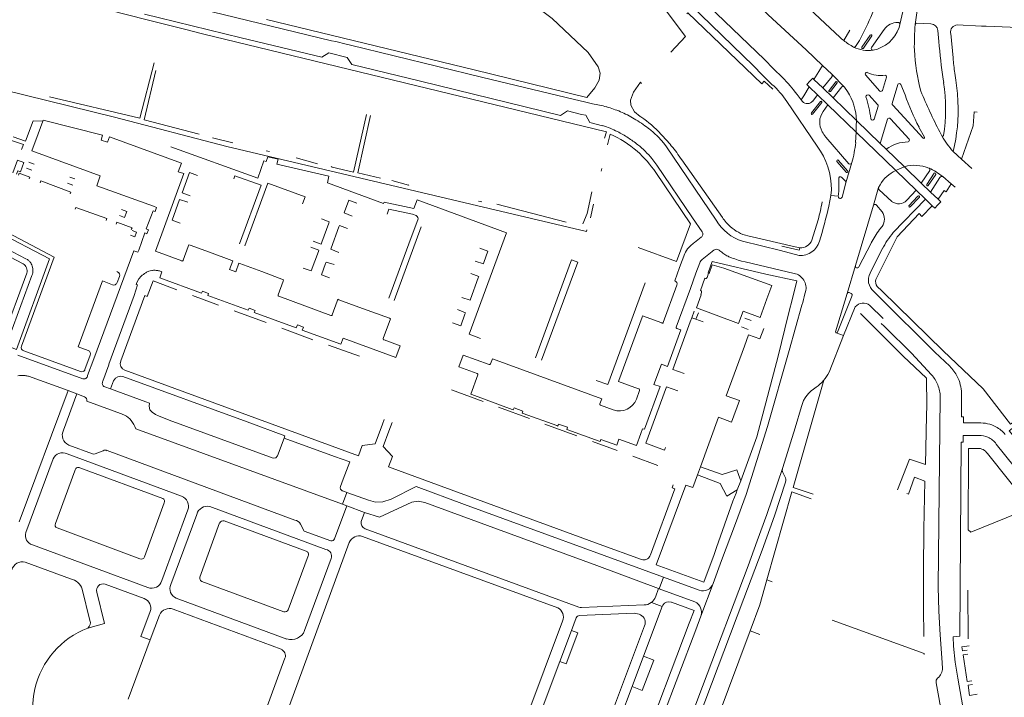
# Model space of a CAD drawing. Extents: x 145000 to 155000, y 457500 to 470000.
# Tile 189 of 256: x 154542 to 154817, y 462153 to 462342. Entities that reach past the tile are written whole.
import ezdxf

# ---------------------------------------------------------------- set-up
doc = ezdxf.new("R2010")
doc.units = 0
doc.header["$LTSCALE"] = 0.2
doc.header["$MEASUREMENT"] = 0
doc.layers.add('kant verharding', color=252, linetype='Continuous', lineweight=0)

msp = doc.modelspace()

# ---------------------------------------------------------------- linework, layer by layer
at = {"layer": 'kant verharding', "lineweight": 0}
for p, q in [((154574.74, 462500), (154749.81, 462331.05)), ((154738.56, 462367.79), (154766.74, 462341.15)), ((154787.61, 462340.83), (154788.45, 462344.51)), ((154791.86, 462340.83), (154792.42, 462344.75)), ((154771.94, 462336.39), (154773.61, 462339.32)), ((154783.2, 462339.46), (154779.65, 462334.39)), ((154787.36, 462339.99), (154787.61, 462340.83)), ((154792.32, 462341.19), (154796.23, 462341.05)), ((154798.2, 462339.21), (154798.5, 462336.09)), ((154803.61, 462340.74), (154810.38, 462340.43)), ((154810.38, 462340.43), (154811.69, 462340.39)), ((154811.69, 462340.39), (154823.31, 462339.92)), ((154775.25, 462334.74), (154776.31, 462336.42)), ((154777, 462334.53), (154779.33, 462337.89)), ((154779.76, 462337.68), (154777.42, 462334.24)), ((154802.44, 462331.52), (154801.77, 462338.39)), ((154766, 462329.44), (154761.43, 462333.82)), ((154628.24, 462332.92), (154633.37, 462331.63)), ((154749.81, 462331.08), (154752.36, 462328.44)), ((154749.2, 462326.85), (154746.78, 462329.34)), ((154754.84, 462326.06), (154752.36, 462328.44)), ((154763.62, 462325.53), (154764.99, 462327.78)), ((154764.99, 462327.78), (154766, 462329.44)), ((154766, 462329.44), (154768.64, 462326.96)), ((154751.91, 462324.15), (154749.2, 462326.85)), ((154766.09, 462323.13), (154763.62, 462325.53)), ((154768.66, 462326.37), (154766.09, 462323.13)), ((154772.11, 462323.39), (154768.64, 462326.96)), ((154777.97, 462326.76), (154782.04, 462322.21)), ((154782.79, 462322.46), (154783.85, 462326.12)), ((154799.71, 462325.59), (154799.82, 462324.63)), ((154803.22, 462325.35), (154802.96, 462327.27)), ((154760.77, 462320.97), (154762.29, 462323.47)), ((154762.29, 462323.47), (154764.61, 462321.21)), ((154768.98, 462320.35), (154766.09, 462323.13)), ((154767.82, 462322.43), (154769.69, 462324.87)), ((154770.09, 462324.61), (154768.2, 462322.11)), ((154771.42, 462323.46), (154768.98, 462320.35)), ((154772.95, 462322.14), (154772.11, 462323.39)), ((154785.48, 462318.79), (154787.02, 462324.15)), ((154787.85, 462324.11), (154789.04, 462321.19)), ((154760.06, 462319.79), (154758.9, 462321.35)), ((154760.06, 462319.79), (154760.77, 462320.97)), ((154760.43, 462319.32), (154760.06, 462319.79)), ((154764.61, 462321.21), (154763.26, 462319.49)), ((154764.61, 462321.21), (154767.47, 462318.39)), ((154775.45, 462314.07), (154768.98, 462320.35)), ((154781.39, 462318.52), (154779.03, 462321.09)), ((154764.5, 462306.87), (154756.07, 462319.37)), ((154765.43, 462319.38), (154762.89, 462316.21)), ((154763.25, 462315.84), (154765.82, 462319.07)), ((154766.21, 462316.6), (154767.47, 462318.39)), ((154767.47, 462318.39), (154775.37, 462310.79)), ((154780.39, 462314.46), (154781.5, 462318.09)), ((154794.11, 462309.1), (154785.59, 462318.3)), ((154715.35, 462315.07), (154715.15, 462315.19)), ((154775.45, 462314.07), (154775.41, 462312.47)), ((154782.13, 462307.67), (154775.45, 462314.07)), ((154784.11, 462314.43), (154782.13, 462307.67)), ((154790.19, 462308.86), (154784.97, 462314.55)), ((154548.43, 462313.83), (154547.13, 462310.3)), ((154775.41, 462312.47), (154775.37, 462310.79)), ((154792.93, 462312.22), (154794.44, 462309.39)), ((154566.45, 462307.96), (154564.71, 462308.59)), ((154595.82, 462309.18), (154601.45, 462307.86)), ((154705.21, 462309.08), (154705.69, 462310.89)), ((154705.99, 462307.24), (154706.72, 462310.26)), ((154773.37, 462301.98), (154766.93, 462309.36)), ((154775.25, 462307.91), (154775.37, 462310.79)), ((154775.37, 462310.79), (154786.45, 462300.09)), ((154798.71, 462310.88), (154799.33, 462309.73)), ((154782.13, 462307.67), (154783.81, 462306.01)), ((154788.87, 462301.16), (154783.81, 462306.01)), ((154610.77, 462305.63), (154611.71, 462305.41)), ((154619.17, 462303.61), (154625.06, 462301.91)), ((154726.71, 462303.06), (154738.08, 462286.99)), ((154770.42, 462302.96), (154773.1, 462299.89)), ((154804.8, 462303.24), (154802.46, 462305.39)), ((154807.71, 462300.65), (154804.8, 462303.24)), ((154543.91, 462300.73), (154545.39, 462300.18)), ((154544.51, 462302.38), (154546.01, 462301.87)), ((154704.21, 462299.89), (154704.38, 462300.65)), ((154772.74, 462299.53), (154770.02, 462302.63)), ((154774.21, 462302.29), (154772.56, 462296.64)), ((154787.68, 462300.63), (154786.45, 462300.09)), ((154788.87, 462301.16), (154787.68, 462300.63)), ((154793.57, 462296.55), (154788.87, 462301.16)), ((154555.93, 462298.27), (154557.4, 462297.72)), ((154587.3, 462293.9), (154589.37, 462299.56)), ((154589.37, 462299.56), (154591.62, 462298.71)), ((154770.52, 462297.8), (154770.54, 462297.27)), ((154786.45, 462300.09), (154792.15, 462294.62)), ((154795.92, 462300.11), (154793.57, 462296.55)), ((154795.16, 462296.15), (154797.19, 462299.33)), ((154797.61, 462299.02), (154795.52, 462295.87)), ((154796.18, 462294.06), (154798.74, 462298.18)), ((154799.54, 462298.38), (154801.92, 462296.38)), ((154555.29, 462296.55), (154556.77, 462296)), ((154771.45, 462292.64), (154772.56, 462296.64)), ((154781.63, 462295.3), (154780.23, 462290.37)), ((154782.07, 462296.12), (154781.63, 462295.3)), ((154781.8, 462294.73), (154785.31, 462291.46)), ((154796.18, 462294.06), (154793.57, 462296.55)), ((154801.92, 462296.38), (154800.5, 462294.18)), ((154801.92, 462296.38), (154803.01, 462295.42)), ((154586.61, 462292.02), (154588.89, 462291.22)), ((154589.56, 462293.05), (154587.3, 462293.9)), ((154768.34, 462293.12), (154767.8, 462290.15)), ((154768.34, 462293.12), (154768.48, 462294.65)), ((154770.42, 462292.9), (154768.34, 462293.12)), ((154770.46, 462293.46), (154770.42, 462292.9)), ((154785.75, 462282.78), (154794.72, 462292.13)), ((154789.51, 462291.77), (154792.15, 462294.62)), ((154792.64, 462292.92), (154790.13, 462290.25)), ((154790.45, 462289.94), (154792.97, 462292.55)), ((154794.72, 462292.13), (154792.15, 462294.62)), ((154794.72, 462292.13), (154796.64, 462290.25)), ((154798.27, 462292.06), (154796.18, 462294.06)), ((154571.89, 462288.66), (154570.41, 462289.22)), ((154670, 462291.57), (154670.95, 462291.38)), ((154694.5, 462285.67), (154675.17, 462290.66)), ((154701.28, 462286.85), (154702.07, 462290.68)), ((154780.23, 462290.37), (154775.19, 462273.58)), ((154782.65, 462288.53), (154781.06, 462290.44)), ((154571.27, 462286.97), (154569.79, 462287.55)), ((154571.27, 462286.97), (154571.89, 462288.66)), ((154626.26, 462280.05), (154628.23, 462285.38)), ((154631.08, 462284.35), (154628.9, 462278.4)), ((154646.45, 462263.84), (154653.99, 462284.4)), ((154763.04, 462280.66), (154764.76, 462286.35)), ((154781.93, 462283.6), (154782.67, 462284.49)), ((154574.12, 462281.56), (154572.86, 462282.08)), ((154573.32, 462283.34), (154574.59, 462282.84)), ((154574.12, 462281.56), (154574.59, 462282.84)), ((154730.28, 462279.95), (154732.16, 462281.47)), ((154729.36, 462279.21), (154728.49, 462278.4)), ((154729.81, 462279.58), (154729.36, 462279.21)), ((154743.72, 462280.34), (154754.25, 462277.71)), ((154776.14, 462273.16), (154779.57, 462279.85)), ((154544.14, 462275.24), (154543.71, 462275.46)), ((154727.79, 462277.31), (154727.62, 462276.94)), ((154732.44, 462275.24), (154733.38, 462275.99)), ((154733.38, 462275.99), (154735.23, 462277.48)), ((154735.23, 462277.48), (154735.31, 462277.54)), ((154735.7, 462277.88), (154735.31, 462277.54)), ((154737.33, 462277.7), (154737.16, 462277.84)), ((154759.49, 462276.35), (154754.25, 462277.71)), ((154779.26, 462271.42), (154782.69, 462278.18)), ((154742.45, 462275.09), (154743.41, 462274.81)), ((154743.41, 462274.81), (154744.38, 462274.59)), ((154758.08, 462271.35), (154744.38, 462274.59)), ((154772.85, 462265.78), (154775.19, 462273.58)), ((154543.93, 462271.39), (154537.16, 462252.98)), ((154569.31, 462271.78), (154569.11, 462271.86)), ((154569.82, 462270.54), (154569.17, 462268.78)), ((154667.76, 462264.18), (154669.92, 462270.12)), ((154731.98, 462266.63), (154733.21, 462269.99)), ((154733.78, 462270.23), (154734.19, 462271.42)), ((154734.36, 462271.35), (154734.19, 462271.42)), ((154574.61, 462268.57), (154574.78, 462269.02)), ((154725.37, 462268.05), (154721.58, 462257.68)), ((154781.26, 462267.7), (154782.55, 462266.45)), ((154597.49, 462262.49), (154590.18, 462265.16)), ((154628.82, 462259.64), (154614.25, 462264.98)), ((154729.14, 462267.18), (154725.17, 462256.37)), ((154732.01, 462265.42), (154732.25, 462266.07)), ((154732.18, 462265.36), (154732.01, 462265.42)), ((154757.8, 462265.13), (154756.46, 462259.72)), ((154761.1, 462265.65), (154761.26, 462266.22)), ((154769.66, 462255.05), (154772.85, 462265.78)), ((154770.19, 462254.91), (154774.24, 462265.16)), ((154773.98, 462265.77), (154773.4, 462266)), ((154781.8, 462264.85), (154780.29, 462266.34)), ((154771.91, 462253.98), (154775.16, 462262.03)), ((154779.2, 462262.43), (154782.9, 462258.74)), ((154610.78, 462257.63), (154601.83, 462260.91)), ((154715.68, 462259.17), (154709.19, 462241.48)), ((154729.53, 462258.96), (154730.19, 462260.84)), ((154730.68, 462258.55), (154731.41, 462260.39)), ((154756.46, 462259.72), (154753.6, 462248.22)), ((154729.53, 462258.96), (154730.68, 462258.55)), ((154730.68, 462258.55), (154732.66, 462257.86)), ((154743.4, 462256.41), (154745.23, 462255.67)), ((154744.31, 462258.89), (154746.14, 462258.21)), ((154623.8, 462252.86), (154615.11, 462256.05)), ((154767.86, 462243.77), (154771.91, 462253.98)), ((154771.91, 462253.98), (154769.86, 462254.78)), ((154636.79, 462248.21), (154628.14, 462251.28)), ((154541.49, 462248.57), (154559.59, 462241.93)), ((154558.91, 462243.96), (154543.09, 462249.74)), ((154561.68, 462248.56), (154560.19, 462244.55)), ((154562.65, 462247.54), (154560.94, 462242.82)), ((154555.48, 462238.65), (154545.45, 462242.31)), ((154766.36, 462241.58), (154757.81, 462211.56)), ((154555.48, 462238.65), (154541.87, 462202.04)), ((154557.92, 462237.74), (154554.2, 462227.61)), ((154557.92, 462237.74), (154555.48, 462238.65)), ((154560.05, 462236.94), (154557.92, 462237.74)), ((154565.71, 462239.69), (154567.33, 462239.09)), ((154567.33, 462239.09), (154577.14, 462235.51)), ((154662.46, 462238.84), (154671.27, 462235.59)), ((154679.42, 462233.4), (154668.11, 462237.56)), ((154714.98, 462238.66), (154714.08, 462236.22)), ((154804.76, 462231.3), (154804.82, 462237.9)), ((154570.14, 462232.23), (154560.71, 462235.67)), ((154704.09, 462234.53), (154707.63, 462233.23)), ((154675.6, 462234.01), (154684.2, 462230.86)), ((154691.86, 462228.85), (154682.52, 462232.25)), ((154758.4, 462228.2), (154760.11, 462234.23)), ((154795.02, 462231.72), (154794.7, 462217.98)), ((154574.09, 462228.61), (154573.8, 462229.16)), ((154643.24, 462229.31), (154643.72, 462230.57)), ((154645.9, 462229.77), (154645, 462227.28)), ((154688.53, 462229.28), (154697.46, 462226)), ((154805.39, 462229.6), (154809.59, 462229.61)), ((154574.09, 462228.61), (154574.35, 462228)), ((154574.35, 462228), (154632.04, 462206.91)), ((154703.7, 462224.52), (154694.96, 462227.72)), ((154754.94, 462217.16), (154758.4, 462228.2)), ((154809.65, 462226.12), (154805.3, 462226.11)), ((154555.65, 462223.41), (154562.3, 462220.95)), ((154615.78, 462225.33), (154613.96, 462220.43)), ((154615.78, 462225.33), (154629.83, 462220.2)), ((154701.79, 462224.42), (154708.71, 462221.88)), ((154819.49, 462217.48), (154814.5, 462223.73)), ((154555.19, 462221.01), (154587.17, 462209.16)), ((154563.06, 462220.96), (154565.28, 462221.85)), ((154566.39, 462221.87), (154618.8, 462202.48)), ((154543.68, 462199.04), (154551.3, 462219.55)), ((154713.05, 462220.29), (154720.09, 462217.72)), ((154790.31, 462219.54), (154786.97, 462210.91)), ((154794.7, 462217.98), (154790.31, 462219.54)), ((154557.38, 462216.27), (154551.93, 462201.54)), ((154581.95, 462208.49), (154558.8, 462217.11)), ((154731.93, 462217.39), (154731.1, 462215.12)), ((154742.14, 462216.56), (154742.59, 462215.22)), ((154742.59, 462215.22), (154743.18, 462213.48)), ((154754.95, 462215.75), (154755.52, 462214.68)), ((154632.27, 462213.89), (154631.52, 462211.9)), ((154743.18, 462213.48), (154742.23, 462210.93)), ((154632.04, 462206.91), (154633.23, 462210.21)), ((154632.11, 462210.61), (154633.23, 462210.21)), ((154742.23, 462210.93), (154739.35, 462209.21)), ((154740.97, 462207.8), (154741.9, 462210.03)), ((154742.23, 462210.93), (154741.9, 462210.03)), ((154757.46, 462210.33), (154750.48, 462185.82)), ((154757.46, 462210.33), (154762.88, 462208.46)), ((154763.36, 462209.72), (154757.81, 462211.56)), ((154576.82, 462192.22), (154582.34, 462207.31)), ((154632.04, 462206.91), (154633.3, 462206.45)), ((154740.97, 462207.8), (154736.4, 462194.83)), ((154581.63, 462185.59), (154588.9, 462205.34)), ((154584.13, 462184.46), (154591.37, 462204.09)), ((154595.05, 462206.24), (154627.45, 462194.25)), ((154629.84, 462197.23), (154633.3, 462206.45)), ((154633.3, 462206.45), (154638.17, 462204.64)), ((154637.28, 462202.09), (154638.17, 462204.64)), ((154597.78, 462201.68), (154592.29, 462186.56)), ((154621.89, 462193.8), (154599.02, 462202.24)), ((154552.39, 462200.31), (154575.52, 462191.68)), ((154697.99, 462178.15), (154638.36, 462200.08)), ((154633.95, 462196.2), (154610.78, 462133.21)), ((154692.13, 462177.97), (154637.67, 462197.95)), ((154577.75, 462183.66), (154545.53, 462195.57)), ((154736.4, 462194.83), (154735.76, 462192.85)), ((154543.53, 462190.72), (154556.2, 462186.11)), ((154616.88, 462177.42), (154622.49, 462192.51)), ((154628.9, 462191.75), (154621.49, 462171.62)), ((154715.51, 462191.52), (154715.89, 462191.41)), ((154716.71, 462191.46), (154717.03, 462191.59)), ((154717.03, 462191.59), (154717.21, 462191.71)), ((154717.61, 462192.11), (154717.83, 462192.42)), ((154718, 462192.76), (154717.83, 462192.42)), ((154737.84, 462191.18), (154735.46, 462184.76)), ((154794.22, 462188.68), (154794.2, 462184.61)), ((154592.84, 462185.32), (154615.68, 462176.89)), ((154720.46, 462183.28), (154721.63, 462186.54)), ((154731.62, 462182.88), (154721.63, 462186.54)), ((154750.48, 462185.82), (154751.98, 462185.26)), ((154559.44, 462183.2), (154561.58, 462174.49)), ((154576.71, 462180.56), (154565.79, 462184.62)), ((154720.28, 462183.35), (154719.38, 462181.01)), ((154720.46, 462183.28), (154730.4, 462179.65)), ((154735.46, 462184.76), (154732.07, 462175.68)), ((154794.2, 462184.61), (154794.17, 462177.96)), ((154806.6, 462182.94), (154806.64, 462169.29)), ((154585.66, 462180.7), (154616.52, 462169.28)), ((154718.2, 462179.44), (154718.26, 462179.5)), ((154718.26, 462179.5), (154721.28, 462178.33)), ((154584.81, 462177.6), (154614.9, 462166.4)), ((154716.24, 462178.78), (154698.77, 462178.07)), ((154716.07, 462164.46), (154721.28, 462178.33)), ((154721.28, 462178.33), (154721.44, 462178.75)), ((154794.17, 462177.96), (154794.26, 462170.02)), ((154578.4, 462169.01), (154580.99, 462175.97)), ((154670.32, 462112.61), (154693.48, 462174.3)), ((154695.93, 462171.66), (154697.26, 462175.22)), ((154698.19, 462175.84), (154713.47, 462176.5)), ((154732.07, 462175.68), (154730.64, 462171.88)), ((154768.68, 462174.58), (154794.35, 462165.19)), ((154716.37, 462172.96), (154690.72, 462104.64)), ((154692.68, 462163.03), (154695.93, 462171.66)), ((154717.35, 462136.73), (154730.64, 462171.88)), ((154745.79, 462171.58), (154734.24, 462140.55)), ((154745.79, 462171.58), (154748.56, 462170.57)), ((154572.24, 462152.45), (154578.4, 462169.01)), ((154615.99, 462163.95), (154603.16, 462129.2)), ((154679.35, 462127.48), (154692.68, 462163.03)), ((154712.87, 462155.98), (154716.07, 462164.46)), ((154794.35, 462165.19), (154794.35, 462164.92)), ((154676.06, 462057.92), (154712.87, 462155.98))]:
    msp.add_line(p, q, dxfattribs=at)
at = {"layer": 'kant verharding', "lineweight": 0, "flags": 128}
for points in [[(154573.36, 462496.66), (154576.4, 462493.69), (154589.72, 462480.91), (154603.75, 462467.39), (154617.05, 462454.56), (154632.5, 462439.63), (154646.51, 462426.09), (154660.54, 462412.57), (154675.26, 462398.33), (154689.29, 462384.81), (154703.27, 462371.3), (154718.03, 462357.04), (154732.06, 462343.53), (154746.79, 462329.3)], [(154688.63, 462378.21), (154709.29, 462357.69), (154721.25, 462346.12), (154727.79, 462337.53), (154723.72, 462333.16)], [(154761.43, 462333.82), (154750.81, 462343.54), (154736.07, 462357.79), (154721.31, 462372)], [(154700.2, 462320.45), (154702.49, 462323.14), (154703.64, 462325.31), (154703.95, 462327.31), (154703.44, 462329.08), (154700.63, 462333.01), (154690.53, 462342.52), (154678.5, 462351.71), (154671.96, 462356.12), (154669.6, 462357.29), (154670.8, 462363.85), (154675.19, 462365.41), (154675.49, 462365.72)], [(154571.34, 462350.34), (154582.27, 462347.72), (154629.03, 462336.34), (154630.19, 462336.07), (154633.12, 462335.36), (154634.25, 462335.05), (154670.81, 462326.15), (154696.8, 462319.9)], [(154553.21, 462348.77), (154562.7, 462345.99), (154567.31, 462344.75), (154577.15, 462342.21), (154587.98, 462339.53), (154592.99, 462338.24), (154705.69, 462310.89)], [(154628.24, 462332.92), (154626.28, 462331.7), (154603.8, 462337.09), (154580.95, 462342.74), (154576.79, 462343.72)], [(154610.81, 462342.28), (154668.82, 462328.18), (154700.2, 462320.45)], [(154752.12, 462322.78), (154749.77, 462325.07), (154749.06, 462324.31), (154728.46, 462344.13), (154728.13, 462343.8)], [(154766.74, 462341.15), (154770.8, 462337.3), (154771.35, 462336.82), (154771.94, 462336.39)], [(154694.86, 462316.72), (154692.88, 462315.48), (154653.78, 462324.99), (154634.66, 462329.7), (154633.37, 462331.63)], [(154700.26, 462283.53), (154700.16, 462283.09), (154599.77, 462306.81), (154568.47, 462314.94), (154530.95, 462324.24), (154509.97, 462329.06)], [(154579.48, 462330.15), (154575.54, 462314.68), (154550.28, 462320.67)], [(154580.01, 462328.03), (154576.74, 462314.21), (154592.03, 462310.24)], [(154762.44, 462324.99), (154761.62, 462324.1), (154762.29, 462323.47)], [(154763.62, 462325.53), (154763.26, 462325.87), (154762.44, 462324.99)], [(154715.52, 462324.37), (154715.22, 462324.71), (154713.23, 462322), (154712.4, 462319.74), (154712.53, 462318.3), (154713.56, 462316.49), (154715.15, 462315.19)], [(154696.8, 462319.9), (154699.61, 462319.22), (154700.74, 462318.94), (154701.81, 462318.69)], [(154704.64, 462312.61), (154702.83, 462313.01), (154701.09, 462313.45), (154699.93, 462315.51), (154698.79, 462315.77), (154694.86, 462316.72)], [(154548.43, 462313.83), (154545.71, 462313.97), (154543.62, 462308.28), (154540.17, 462309.51)], [(154564.71, 462308.59), (154565.06, 462309.98), (154548.54, 462314.12), (154548.43, 462313.83)], [(154628.94, 462301.18), (154629.19, 462301.06), (154635.09, 462299.6), (154638.79, 462315.74)], [(154639.87, 462315.45), (154636.3, 462299.47), (154642.66, 462297.92)], [(154804.8, 462303.24), (154808.06, 462312.59), (154808.37, 462316.45), (154809.13, 462316.4)], [(154542.51, 462305.93), (154543, 462307.32), (154539.7, 462308.48), (154539.16, 462307.11)], [(154547.13, 462310.3), (154545.39, 462305.59), (154564.46, 462298.58)], [(154586.23, 462299.73), (154587.11, 462302.17), (154567.03, 462309.46), (154566.45, 462307.96)], [(154670.56, 462253.21), (154667.4, 462254.44), (154677.79, 462282.73), (154652.9, 462291.93), (154651.94, 462289.48), (154643.69, 462291.26), (154643.54, 462290.88), (154627.85, 462296.64), (154628.27, 462298.48), (154613.77, 462301.86), (154614.14, 462303.26), (154611.21, 462303.91), (154610.76, 462302.58), (154610.08, 462302.81), (154608.41, 462297.99), (154584.18, 462306.71)], [(154721.71, 462307.71), (154722.45, 462306.73), (154736.33, 462286.25)], [(154540.05, 462299.42), (154541.36, 462302.97), (154543.17, 462302.33), (154542.23, 462299.74), (154541.47, 462300.02), (154541.05, 462299.06)], [(154732.39, 462282.93), (154729.69, 462286.9), (154719.76, 462301.59), (154718.42, 462303.42)], [(154543.71, 462275.46), (154529.42, 462282.92), (154534.72, 462297.43), (154534.44, 462297.52), (154535.14, 462299.4), (154535.39, 462299.28)], [(154541.69, 462298.82), (154541.86, 462299.33), (154544.82, 462298.27), (154544.6, 462297.76)], [(154564.46, 462298.58), (154563.53, 462295.8), (154579.35, 462290.1)], [(154586.23, 462299.73), (154587.81, 462299.22), (154579.86, 462277.59), (154587.19, 462274.87)], [(154603.33, 462279.65), (154609.34, 462295.96), (154601.99, 462298.62), (154601.71, 462297.81)], [(154719.45, 462299.52), (154729.14, 462285.19), (154725.27, 462274.69), (154714.52, 462278.62)], [(154772.56, 462296.64), (154772.51, 462296.89), (154772.39, 462297.1), (154771.34, 462298.23)], [(154556.06, 462293.56), (154556.27, 462294.08), (154547.87, 462297.18), (154547.67, 462296.63)], [(154620.9, 462290.78), (154621.62, 462292.75), (154611.19, 462296.57), (154604.8, 462279.06)], [(154645.84, 462297.26), (154650.46, 462296.04), (154650.59, 462296.06)], [(154586.77, 462285.4), (154584.49, 462286.25), (154586.61, 462292.02)], [(154701.68, 462294.17), (154700.29, 462288.07), (154699.14, 462285.21)], [(154798.18, 462290.49), (154798.99, 462291.32), (154798.27, 462292.06)], [(154800.5, 462294.18), (154799.92, 462294.55), (154798.27, 462292.06)], [(154557.49, 462289.28), (154557.67, 462289.8), (154566.3, 462286.69), (154566.11, 462286.15)], [(154579.35, 462290.1), (154580.18, 462289.8), (154579.76, 462288.67), (154579.22, 462288.87), (154577.31, 462283.78), (154577.9, 462283.55), (154577.48, 462282.45), (154576.93, 462282.67), (154575.18, 462277.86)], [(154636.06, 462290.96), (154633.82, 462291.79), (154632.62, 462288.57)], [(154644.52, 462287.87), (154644.98, 462289.31), (154651.58, 462287.92), (154652.64, 462287.51)], [(154796.64, 462290.25), (154793.76, 462287.27), (154792.97, 462288.12), (154786.8, 462281.55), (154780.92, 462269.69)], [(154796.64, 462290.25), (154797.31, 462289.6), (154798.18, 462290.49)], [(154628.23, 462285.38), (154628.37, 462285.77), (154626.18, 462286.63)], [(154632.62, 462288.57), (154632.5, 462288.24), (154634.74, 462287.36)], [(154514.06, 462270.01), (154515.86, 462274.85), (154516.56, 462274.6), (154517.51, 462275.05), (154518.02, 462276.45), (154517.58, 462277.44), (154516.89, 462277.68), (154519.35, 462284.43), (154531.86, 462279.81), (154542.91, 462274.08)], [(154542.44, 462251.04), (154551.61, 462275.9), (154535.46, 462284.32)], [(154573.13, 462283.6), (154573.32, 462284.13), (154569.1, 462285.64), (154568.91, 462285.13)], [(154633.48, 462283.94), (154631.22, 462284.74), (154631.08, 462284.35)], [(154653.07, 462286.28), (154651.21, 462281.37), (154644.99, 462264.41)], [(154535.61, 462283.09), (154550.33, 462275.4), (154541.07, 462250.15), (154538.2, 462251.22), (154545.4, 462270.74)], [(154745.17, 462281.85), (154758.34, 462278.79), (154759.69, 462278.5)], [(154587.59, 462275.09), (154589.03, 462278.87), (154589.22, 462279.38), (154589.52, 462279.27)], [(154589.52, 462279.27), (154594.96, 462277.26), (154601.18, 462274.96)], [(154625.32, 462277.46), (154625.47, 462277.86), (154623.26, 462278.66)], [(154623.88, 462280.36), (154626.08, 462279.56), (154626.26, 462280.05)], [(154628.9, 462278.4), (154628.79, 462278.09), (154631.01, 462277.22)], [(154671.5, 462274.37), (154672.66, 462277.56), (154670.42, 462278.37)], [(154728.49, 462278.4), (154728.31, 462278.18), (154727.79, 462277.31)], [(154754.64, 462278.95), (154759.49, 462277.87), (154759.69, 462278.5)], [(154562.65, 462247.54), (154573.87, 462277.7), (154574.95, 462277.32), (154575.18, 462277.86)], [(154621.11, 462272.82), (154623.32, 462272.04), (154625.32, 462277.46)], [(154727.62, 462276.94), (154726.11, 462272.97), (154724.76, 462269.3)], [(154601.18, 462274.96), (154601.45, 462274.86), (154600.55, 462272.42), (154602.25, 462271.78), (154603.15, 462274.24), (154603.43, 462274.13)], [(154603.43, 462274.13), (154609.58, 462271.85), (154615.63, 462269.61), (154615.47, 462269.18), (154614.07, 462265.35)], [(154627.35, 462274.17), (154626.18, 462270.98), (154628.42, 462270.15)], [(154629.76, 462273.81), (154627.48, 462274.54), (154627.35, 462274.17)], [(154669.11, 462274.81), (154671.36, 462274), (154671.5, 462274.37)], [(154687.62, 462247.18), (154697.69, 462274.52), (154696, 462275.14), (154685.9, 462247.76)], [(154731.77, 462274.34), (154730.68, 462271.46), (154729.14, 462267.18)], [(154734.19, 462271.42), (154734.07, 462271.49), (154735.24, 462274.73), (154750.22, 462271.18), (154758.83, 462269.3), (154757.8, 462265.13)], [(154750.5, 462264.25), (154751.86, 462267.95), (154738.45, 462272.85), (154735.21, 462273.73), (154734.36, 462271.35)], [(154575.84, 462270.59), (154575.23, 462269.87), (154574.78, 462269.02)], [(154643.64, 462252.79), (154648.14, 462251.18), (154646.94, 462247.86), (154632.2, 462253.27), (154631.6, 462251.58), (154620.84, 462255.53), (154621.16, 462256.37), (154619.46, 462256.99), (154619.14, 462256.15), (154607.45, 462260.43), (154607.67, 462260.99), (154605.98, 462261.61), (154605.75, 462261.06), (154594.46, 462265.23), (154594.63, 462265.77), (154593, 462266.37), (154592.75, 462265.81), (154581.07, 462270.1), (154581.67, 462271.79)], [(154669.92, 462270.12), (154670.06, 462270.51), (154667.83, 462271.32)], [(154567.9, 462268.18), (154565.04, 462269.25), (154558.28, 462250.89), (154561.1, 462249.84)], [(154566.81, 462246.01), (154573.9, 462265.19), (154574.82, 462268.15), (154574.52, 462268.27), (154574.61, 462268.57)], [(154585.85, 462266.75), (154579.26, 462269.3), (154577.58, 462264.95), (154576.88, 462265.18), (154570.16, 462246.93)], [(154702.89, 462241.47), (154706.07, 462240.31), (154716.48, 462268.74)], [(154665.39, 462264.66), (154667.64, 462263.86), (154667.76, 462264.18)], [(154732.18, 462265.36), (154730.86, 462261.72), (154742.61, 462257.42), (154743.86, 462260.8), (154748.58, 462259.05), (154750.5, 462264.25)], [(154801.51, 462245.44), (154797.36, 462249.37), (154781.8, 462264.85)], [(154782.55, 462266.45), (154799.71, 462249.72), (154810.82, 462239.11), (154818.44, 462229.23), (154819.48, 462229.98), (154820.04, 462229.34), (154819.69, 462229.03), (154819.89, 462228.78), (154818.14, 462227.38), (154820.1, 462224.99), (154821.22, 462225.85)], [(154629.19, 462259.83), (154630.6, 462263.65), (154630.78, 462264.13), (154631.08, 462264.02)], [(154631.08, 462264.02), (154636.63, 462261.98), (154645.2, 462258.82)], [(154760.23, 462262.45), (154756.72, 462249.85), (154750.66, 462228.64), (154744.66, 462209.59), (154741.73, 462201.54), (154737.84, 462191.18)], [(154662.79, 462257.58), (154665.04, 462256.76), (154666.21, 462259.95)], [(154666.21, 462259.95), (154666.36, 462260.35), (154664.13, 462261.24)], [(154721.16, 462257.53), (154715.79, 462259.47), (154715.68, 462259.17)], [(154776.62, 462260.14), (154788.56, 462248.28), (154795.02, 462242.08), (154795.08, 462234.38), (154795.02, 462231.72)], [(154645.2, 462258.82), (154645.48, 462258.72), (154643.43, 462253.22)], [(154727.37, 462243.39), (154724.24, 462244.52), (154729.09, 462257.87), (154729.53, 462258.96)], [(154783.49, 462256.36), (154790.81, 462249.13), (154796.41, 462243.03)], [(154725.39, 462255.98), (154726.5, 462255.56), (154722.79, 462245.39), (154721.07, 462246.01), (154718.98, 462240.38), (154720.73, 462239.75), (154716.37, 462227.86), (154715.78, 462227.98), (154715.28, 462226.62)], [(154749.62, 462256.01), (154748.51, 462253.11), (154745.36, 462254.23), (154744.2, 462251.06)], [(154744.2, 462251.06), (154739.12, 462237.18), (154742.82, 462235.84), (154740.61, 462229.87), (154736.95, 462231.19), (154731.93, 462217.39)], [(154669.64, 462243.41), (154664.53, 462245.25), (154665.75, 462248.57), (154672.99, 462245.91)], [(154753.6, 462248.22), (154747.72, 462225.74), (154743.18, 462213.48)], [(154565.21, 462241.26), (154566.86, 462245.85), (154566.81, 462246.01)], [(154570.16, 462246.93), (154570, 462246.15), (154570.18, 462245.37), (154570.64, 462244.74), (154571.3, 462244.35), (154636.53, 462220.47), (154637.53, 462223.3), (154641.18, 462223.78), (154643.24, 462229.31)], [(154673.37, 462246.09), (154673.88, 462247.5), (154704.42, 462236.33), (154703.91, 462234.9)], [(154615.78, 462225.33), (154615.96, 462226.01), (154605.44, 462229.91), (154570.74, 462242.56), (154570.13, 462242.67), (154569.33, 462242.53), (154568.7, 462242.11), (154568.19, 462241.33), (154567.33, 462239.09)], [(154668.11, 462237.56), (154667.83, 462237.66), (154669.81, 462243.02)], [(154709.19, 462241.48), (154709.07, 462241.16), (154714.67, 462239.1), (154714.8, 462239.15)], [(154725.6, 462238.57), (154722.46, 462239.7), (154716.69, 462223.92), (154721.96, 462222), (154722.21, 462222.76)], [(154613.96, 462220.43), (154613.46, 462219.89), (154612.7, 462219.82), (154583.73, 462230.4), (154580.72, 462231.55), (154579.84, 462231.97), (154578.99, 462232.58), (154578.34, 462233.3), (154578.1, 462234.26), (154578.22, 462235.1), (154577.14, 462235.51)], [(154798.88, 462236.84), (154798.25, 462183.87), (154798.47, 462177.07), (154798.83, 462170.48), (154799.35, 462163.98), (154799.51, 462161.13)], [(154682.52, 462232.25), (154682.23, 462232.36), (154682.41, 462232.94), (154679.92, 462233.85), (154679.69, 462233.3), (154679.42, 462233.4)], [(154573.05, 462230.3), (154572.69, 462230.73), (154572.28, 462231.12), (154571.78, 462231.48)], [(154694.96, 462227.72), (154694.67, 462227.82), (154694.87, 462228.39), (154692.35, 462229.3), (154692.14, 462228.75), (154691.86, 462228.85)], [(154804.76, 462231.3), (154805.39, 462231.3), (154805.39, 462229.6)], [(154645, 462227.28), (154643.45, 462222.99), (154645.99, 462220.23), (154644.94, 462217.38), (154703.72, 462195.8), (154715.51, 462191.52)], [(154715.28, 462226.62), (154714.06, 462223.29), (154709.19, 462225.05), (154708.57, 462223.39), (154704.19, 462224.99), (154703.98, 462224.41), (154703.7, 462224.52)], [(154805.3, 462226.11), (154805.3, 462224.26), (154804.72, 462224.26)], [(154804.72, 462224.26), (154804.33, 462170.04), (154802.49, 462169.93), (154802.59, 462167.29), (154803.05, 462162.79), (154803.76, 462158.34), (154808.22, 462132.77), (154811.77, 462114.24), (154813.52, 462114.54), (154818.58, 462088.65)], [(154809.26, 462222.47), (154806.76, 462222.46), (154806.66, 462199.78), (154807.36, 462199.08), (154824.14, 462205.91), (154812.03, 462221.04)], [(154629.83, 462220.2), (154634.11, 462218.79), (154632.27, 462213.89)], [(154713.67, 462105.79), (154732.55, 462156.05), (154745.26, 462189.75), (154747.74, 462196.66), (154750.47, 462204.06), (154754.94, 462217.16)], [(154735.76, 462192.85), (154732.87, 462185.13), (154719.58, 462190.01), (154727.83, 462212.22), (154729.8, 462211.56), (154731.1, 462215.12)], [(154739.35, 462209.21), (154737.46, 462212.73), (154731.1, 462215.12)], [(154731.93, 462217.39), (154738.05, 462215.18), (154742.14, 462216.56)], [(154716.71, 462108.08), (154744.08, 462180.56), (154749.15, 462194.11), (154752.57, 462203.66), (154755.67, 462213.11)], [(154724.32, 462212.3), (154724.05, 462211.5), (154724.77, 462211.22), (154718, 462192.76)], [(154789.54, 462209.94), (154790.02, 462209.76), (154791.69, 462214.48), (154794.59, 462213.38)], [(154794.59, 462213.38), (154794.27, 462199.95), (154794.22, 462188.68)], [(154721.63, 462186.54), (154666.11, 462206.87), (154652.61, 462211.86), (154645.62, 462208.35), (154643.29, 462207.58), (154641.23, 462207.46), (154639.29, 462208.01), (154633.23, 462210.21)], [(154720.28, 462183.35), (154703.05, 462189.85), (154678.1, 462198.94), (154655.08, 462207.39), (154653.2, 462207.75), (154651.38, 462207.53), (154642.36, 462203.28), (154638.17, 462204.64)], [(154620.31, 462201.37), (154621.33, 462199.43), (154628.84, 462196.68)], [(154750.48, 462185.82), (154748.48, 462178.82), (154745.79, 462171.58)], [(154563.48, 462182.38), (154565.67, 462173.61), (154560.96, 462172.34)], [(154723.76, 462179.53), (154723.89, 462179.53), (154730.15, 462177.25), (154728.82, 462173.67)], [(154578.43, 462176.95), (154575.82, 462169.95), (154578.4, 462169.01)], [(154695.93, 462171.66), (154697.71, 462171.02), (154694.49, 462162.38), (154692.68, 462163.03)], [(154703.83, 462113.09), (154708.8, 462126.45), (154715.35, 462137.97), (154728.82, 462173.67)], [(154806.93, 462167.39), (154804.84, 462167.09), (154805.04, 462165.94), (154806.35, 462166.14)], [(154716.07, 462164.46), (154718.92, 462163.39), (154715.72, 462154.92), (154712.87, 462155.98)], [(154806.52, 462165.04), (154805.25, 462164.84), (154806.41, 462157.45), (154807.7, 462157.64)], [(154797.72, 462157.07), (154803.04, 462127.71), (154803.75, 462127.92)], [(154807.87, 462156.6), (154806.62, 462156.4), (154807.07, 462153.55), (154809.17, 462153.86)]]:
    msp.add_lwpolyline(points, dxfattribs=at)
at = {"layer": 'kant verharding', "lineweight": 0}
for centre, radius, start, end in [((154701.99, 462376.8), 84.58, 331.4881, 342.6393), ((154786.91, 462336.96), 4.47, 87.8007, 146.0241), ((154787.08, 462340.9), 0.531, 352.3103, 89.8726), ((154778.3, 462343.09), 9.57, 280.8424, 341.0951), ((154875.55, 462334.78), 83.92, 175.8648, 180.7112), ((154792.27, 462340.77), 0.422, 83.6434, 171.0388), ((154796.01, 462338.83), 2.23, 9.7699, 84.3723), ((154803.7, 462338.77), 1.97, 92.6222, 191.0397), ((154783.73, 462350.96), 18.74, 231.0043, 241.1855), ((154779.53, 462337.76), 0.24, 341.3409, 147.898), ((154924.76, 462345.32), 126.6, 184.1792, 188.9623), ((154774.86, 462334.95), 0.443, 247.5681, 331.5052), ((154778.82, 462343.16), 9.56, 244.4175, 277.7003), ((154777.2, 462334.38), 0.256, 141.9919, 328.5752), ((154780.12, 462334.19), 0.502, 156.9387, 268.6063), ((154844.4, 462336.1), 52.8, 182.5667, 195.236), ((154850.27, 462335.25), 47.98, 184.4557, 189.572), ((154718.82, 462290.9), 50.33, 37.2261, 44.3084), ((154768.19, 462326.65), 0.55, 328.6773, 33.8386), ((154769.86, 462324.69), 0.244, 339.5899, 133.3636), ((154778.45, 462326.98), 0.527, 84.1214, 204.5702), ((154782.17, 462334.36), 7.78, 241.9017, 279.8407), ((154783.46, 462326.28), 0.418, 337.4097, 85.3611), ((154724.29, 462314.55), 79.66, 3.4521, 7.7973), ((154731.7, 462302.33), 29.74, 34.9633, 47.1873), ((154768.04, 462322.31), 0.253, 152.2644, 309.6598), ((154771.73, 462323.05), 0.512, 42.3429, 127.0126), ((154782.26, 462322.78), 0.613, 248.4897, 328.5182), ((154787.42, 462323.89), 0.478, 28.0038, 146.8416), ((154927.14, 462377.34), 144.6, 202.404, 207.3625), ((154753.59, 462317.44), 46.78, 350.6506, 8.8379), ((154761.77, 462320.66), 1.89, 225.0604, 321.8601), ((154765.61, 462319.2), 0.249, 328.1567, 135.646), ((154760.47, 462313.85), 14.99, 0.8546, 33.6051), ((154778.67, 462320.66), 0.563, 50.0907, 182.8904), ((154754.93, 462312.31), 24.63, 5.37, 19.7661), ((154850.71, 462342.6), 65.28, 199.1436, 207.741), ((154697.46, 462288.09), 30.91, 74.3931, 81.9112), ((154697.32, 462287.71), 31.31, 66.9206, 74.3405), ((154781.17, 462318.23), 0.364, 337.0988, 53.1426), ((154785.92, 462318.63), 0.47, 159.9633, 225.3149), ((154755.35, 462317), 48.52, 346.1638, 2.7746), ((154696.99, 462286.83), 32.25, 59.3087, 66.9792), ((154693.27, 462280.38), 39.69, 52.5559, 59.4442), ((154699.51, 462291.11), 28.72, 41.7814, 56.5409), ((154763.08, 462316.03), 0.258, 136.4592, 311.9669), ((154770.44, 462313.54), 5.23, 144.1645, 210.2643), ((154779.94, 462314.61), 0.484, 180.483, 341.4407), ((154784.57, 462314.24), 0.499, 38.4133, 157.9784), ((154698.88, 462292.42), 21, 67.9956, 74.0773), ((154698.56, 462291.25), 22.2, 62.5942, 68.3476), ((154702.36, 462292.16), 24.81, 45.7365, 52.6936), ((154694.85, 462283.25), 29.5, 48.8499, 66.2677), ((154692.85, 462280.06), 34.76, 57.0918, 62.7329), ((154693.99, 462281.74), 32.74, 51.3254, 57.1724), ((154702.66, 462292.33), 24.49, 38.904, 45.9556), ((154688.33, 462278.28), 45.65, 38.9956, 44.4298), ((154774.84, 462315.6), 10.07, 207.7728, 218.2802), ((154789.75, 462308.59), 0.515, 286.0183, 31.6759), ((154794.26, 462309.26), 0.221, 226.6882, 34.6276), ((154799.48, 462310), 0.313, 239.5986, 329.4796), ((154820.18, 462321.48), 23.93, 209.389, 222.2314), ((154697.08, 462285.52), 27.85, 45.697, 51.4193), ((154684.53, 462275.17), 50.57, 33.475, 39.0302), ((154749.08, 462295.08), 19.41, 358.7478, 37.3943), ((154741.36, 462311.31), 34.07, 344.6419, 354.2642), ((154789.97, 462297.94), 10.15, 90.4237, 127.3755), ((154694.7, 462283.15), 29.67, 33.4654, 48.7632), ((154697.26, 462285.68), 27.61, 39.9713, 45.7433), ((154770.23, 462302.78), 0.26, 43.4377, 215.2966), ((154773.68, 462302.43), 0.546, 235.1971, 345.8702), ((154791.73, 462290.72), 10.82, 68.3855, 105.3502), ((154787.47, 462283.42), 19.23, 51.1052, 64.5798), ((154795.55, 462300.36), 0.455, 326.4392, 67.3818), ((154771.02, 462297.84), 0.503, 50.3034, 184.3206), ((154772.84, 462299.79), 0.277, 249.5368, 20.624), ((154790.47, 462291.24), 9.72, 114.4743, 149.829), ((154797.38, 462299.14), 0.261, 330.5274, 135.777), ((154799.24, 462297.89), 0.578, 58.8987, 149.7812), ((154749.01, 462295.8), 21.58, 353.771, 3.9164), ((154782.24, 462295.18), 0.619, 168.5908, 225.5147), ((154795.33, 462296), 0.231, 139.1736, 324.3588), ((154770.95, 462292.83), 0.537, 173.2659, 338.9225), ((154792.81, 462292.74), 0.248, 310.4462, 133.6657), ((154725.45, 462297.77), 40.94, 343.7977, 350.965), ((154593.09, 462331.94), 179.64, 343.315, 346.5468), ((154780.66, 462290.15), 0.488, 36.0925, 153.1377), ((154787.23, 462293.96), 3.16, 232.4143, 315.98), ((154790.3, 462290.1), 0.222, 139.379, 312.9965), ((154652.15, 462286.65), 0.993, 338.333, 60.0431), ((154750.4, 462295.35), 14.89, 214.1515, 220.8858), ((154779.57, 462286.49), 3.7, 327.1775, 33.4745), ((154747.65, 462292.81), 13.08, 210.0931, 252.4965), ((154748.08, 462293.05), 11.63, 219.78, 227.6219), ((154747.41, 462292.29), 10.62, 227.5639, 242.6906), ((154731.58, 462282.31), 1.02, 304.4776, 37.694), ((154747.89, 462292.85), 11.34, 241.8092, 256.0836), ((154807.8, 462264.71), 32.03, 143.8547, 151.7806), ((154805.97, 462266), 26.28, 140.3328, 152.4021), ((154728.14, 462282.19), 3.09, 302.6513, 313.674), ((154759.82, 462281.91), 5.57, 266.6884, 343.823), ((154759.81, 462281.99), 3.5, 268.1008, 337.6046), ((154736.4, 462276.94), 1.17, 50.0477, 126.8007), ((154744.88, 462286.6), 11.68, 229.694, 236.5825), ((154744.58, 462285.88), 10.92, 235.821, 243.2024), ((154743.32, 462283.14), 7.9, 242.3848, 249.6554), ((154751.28, 462303.56), 29.82, 248.9666, 252.7728), ((154541.81, 462272.12), 2.24, 340.9852, 60.6493), ((154542.98, 462273.39), 2.18, 45.3885, 58.0016), ((154541.65, 462271.93), 4.15, 35.0092, 46.5072), ((154542.5, 462272.5), 3.13, 23.6205, 35.4055), ((154542.16, 462272.33), 3.51, 12.4142, 23.8324), ((154541.85, 462272.24), 3.83, 0.3989, 12.7278), ((154587.35, 462275.06), 0.246, 231.5224, 6.0216), ((154733.45, 462273.78), 1.77, 124.7811, 161.6629), ((154775.69, 462273.42), 0.523, 162.5318, 329.6664), ((154541.57, 462272.23), 4.12, 338.7768, 349.5563), ((154541.13, 462272.26), 4.55, 350.2321, 0.1439), ((154568.93, 462270.89), 0.961, 338.1664, 66.7516), ((154581.8, 462263.8), 9.03, 120.8559, 131.2606), ((154579.73, 462267.3), 4.97, 110.2542, 121.0719), ((154579.49, 462267.97), 4.26, 99.2035, 110.3471), ((154579.6, 462267.2), 5.03, 87.9388, 99.0226), ((154579.58, 462267.1), 5.13, 76.8858, 87.7851), ((154579.59, 462267.12), 5.11, 65.968, 76.9016), ((154733.39, 462270.37), 0.418, 244.611, 340.0585), ((154757.31, 462267.33), 4.1, 344.3245, 79.1168), ((154782.93, 462269.52), 4.13, 152.6789, 230.3484), ((154568.24, 462269.11), 0.99, 249.7815, 340.2868), ((154724.42, 462268.36), 1, 341.9429, 70.0475), ((154783.21, 462269.06), 2.38, 164.6874, 215.1289), ((154614.35, 462265.25), 0.296, 161.925, 248.687), ((154731.84, 462266.21), 0.441, 340.4078, 71.006), ((154722.83, 462274.32), 39.24, 342.3914, 347.2436), ((154773.24, 462265.6), 0.432, 68.9566, 155.3296), ((154773.83, 462265.35), 0.446, 335.1563, 70.0968), ((154777.38, 462260.22), 2.86, 50.583, 140.7932), ((154628.93, 462259.9), 0.276, 246.4919, 345.293), ((154721.33, 462257.74), 0.261, 231.2868, 346.9754), ((154725.44, 462256.27), 0.295, 160.4972, 258.8334), ((154810.07, 462286.88), 40.47, 226.7499, 228.9462), ((154769.9, 462255.02), 0.244, 172.6799, 259.6259), ((154769.94, 462255.05), 0.29, 253.4606, 330.4368), ((154543.39, 462250.7), 1, 160.0961, 253.0693), ((154643.66, 462253.11), 0.253, 155.0425, 212.9284), ((154643.77, 462253.11), 0.35, 203.313, 247.6087), ((154560.75, 462248.91), 0.996, 339.3331, 69.5077), ((154673.08, 462246.22), 0.322, 254.1637, 335.0419), ((154793.6, 462237.47), 11.22, 26.8813, 45.2253), ((154542.75, 462232.61), 10.23, 85.7853, 97.2884), ((154543.01, 462236.78), 6.05, 76.3648, 85.3833), ((154542.94, 462236.68), 6.17, 65.9287, 75.8805), ((154559.28, 462244.84), 0.959, 247.6996, 341.9304), ((154559.92, 462242.9), 1.02, 251.4178, 355.2527), ((154669.48, 462243.11), 0.341, 344.8984, 62.345), ((154757.09, 462249.44), 12.17, 305.7805, 332.2614), ((154789.53, 462236.7), 9.36, 22.5523, 42.6139), ((154793.58, 462237.45), 11.25, 2.298, 26.9266), ((154566.08, 462240.68), 1.05, 146.2861, 249.1741), ((154789.66, 462236.74), 9.21, 0.6054, 22.615), ((154714.45, 462238.74), 0.539, 351.2186, 49.2528), ((154768.85, 462231.76), 9.08, 120.7554, 164.1781), ((154559.69, 462235.95), 1.05, 344.7589, 70.0245), ((154704.18, 462234.8), 0.284, 159.6939, 252.0616), ((154709.28, 462238.14), 5.18, 251.4414, 338.2069), ((154568.12, 462225.67), 6.87, 65.1198, 72.823), ((154568.34, 462226.07), 6.42, 57.5736, 65.4644), ((154562.6, 462222.58), 12.99, 30.4161, 36.4531), ((154810.03, 462220.42), 9.2, 61.6911, 92.721), ((154556.96, 462226.22), 3.09, 153.2128, 244.8493), ((154809.78, 462220.21), 5.9, 66.3367, 91.2638), ((154810.04, 462220.44), 9.18, 40.723, 61.6949), ((154809.81, 462220.31), 5.8, 36.0967, 66.2876), ((154553.93, 462218.44), 2.86, 63.976, 157.2136), ((154562.67, 462221.8), 0.93, 246.8081, 295.0035), ((154565.85, 462221.06), 0.968, 56.3523, 125.8291), ((154809.51, 462219.56), 2.92, 63.2719, 94.9135), ((154809.47, 462219.49), 3, 31.2717, 63.239), ((154558.39, 462216.18), 1.02, 66.2814, 175.254), ((154756.43, 462216.47), 1.64, 155.354, 183.91), ((154756.97, 462216.59), 2.19, 186.1152, 202.6205), ((154753.81, 462213.74), 1.96, 341.3516, 28.8398), ((154632.45, 462211.55), 0.997, 159.2307, 249.9981), ((154581.56, 462207.71), 0.873, 333.3161, 63.6708), ((154586.09, 462206.37), 2.99, 339.8186, 69.0061), ((154594.3, 462203.3), 3.03, 75.6543, 164.9321), ((154552.7, 462201.13), 0.871, 151.8877, 249.2756), ((154598.73, 462201.23), 1.05, 74.0798, 154.564), ((154618.35, 462200.28), 2.25, 28.984, 78.397), ((154638.9, 462201.66), 1.67, 164.8916, 251.106), ((154546.36, 462198.24), 2.79, 163.4508, 252.8725), ((154629.01, 462197.56), 0.894, 259.3394, 338.2115), ((154636.76, 462195.07), 3.02, 72.4037, 158.0698), ((154621.7, 462192.93), 0.893, 332.1846, 77.6642), ((154627.16, 462192.41), 1.86, 339.1167, 81.1451), ((154542.7, 462187.84), 3, 73.8988, 165.9789), ((154575.92, 462192.56), 0.968, 245.662, 339.4468), ((154716.17, 462192.95), 1.56, 259.9067, 274.1612), ((154716.23, 462193.02), 1.63, 271.6463, 287.0627), ((154715.65, 462193.67), 2.5, 308.4651, 321.3911), ((154555.03, 462181.55), 4.7, 20.4919, 75.5826), ((154578.85, 462186.3), 2.86, 247.3825, 345.5701), ((154593.16, 462186.21), 0.939, 157.8657, 250.0765), ((154565.27, 462182.85), 1.84, 73.5671, 194.9467), ((154586.72, 462183.32), 2.82, 156.1922, 248.0765), ((154732.61, 462185.71), 3, 250.7526, 341.5026), ((154575.77, 462177.9), 2.82, 340.3839, 70.5131), ((154716.19, 462182.15), 3.37, 270.8599, 306.5704), ((154716.27, 462182.13), 3.3, 307.1636, 340.2074), ((154723.03, 462177.88), 1.81, 66.0259, 151.2876), ((154729.05, 462176.75), 3.2, 340.5586, 64.9821), ((154583.75, 462174.81), 2.99, 69.1749, 157.0882), ((154615.99, 462177.82), 0.978, 251.8208, 335.9887), ((154690.85, 462175.42), 2.85, 336.9735, 63.4037), ((154698.57, 462179.91), 1.85, 251.8295, 276.0599), ((154560.03, 462173.77), 1.71, 303.1195, 24.856), ((154698.17, 462174.85), 0.986, 88.9504, 158.5144), ((154713.2, 462171.97), 4.54, 63.3729, 86.5741), ((154714.15, 462173.88), 2.4, 337.331, 63.1949), ((154569.53, 462150.02), 23.9, 110.9969, 167.104), ((154617.75, 462173.13), 4.03, 252.3002, 338.0954), ((154614.3, 462164.66), 1.84, 337.2341, 70.808), ((154795.89, 462161.23), 3.62, 334.6536, 358.4297), ((154800.02, 462157.28), 2.31, 167.3427, 185.0721), ((154799.23, 462157.34), 1.53, 136.8296, 163.0859), ((154795.87, 462161.26), 3.65, 307.999, 334.4562), ((154569.32, 462150.17), 23.67, 167.3394, 207.2476)]:
    msp.add_arc(centre, radius, start, end, dxfattribs=at)

doc.saveas('drawing.dxf')
